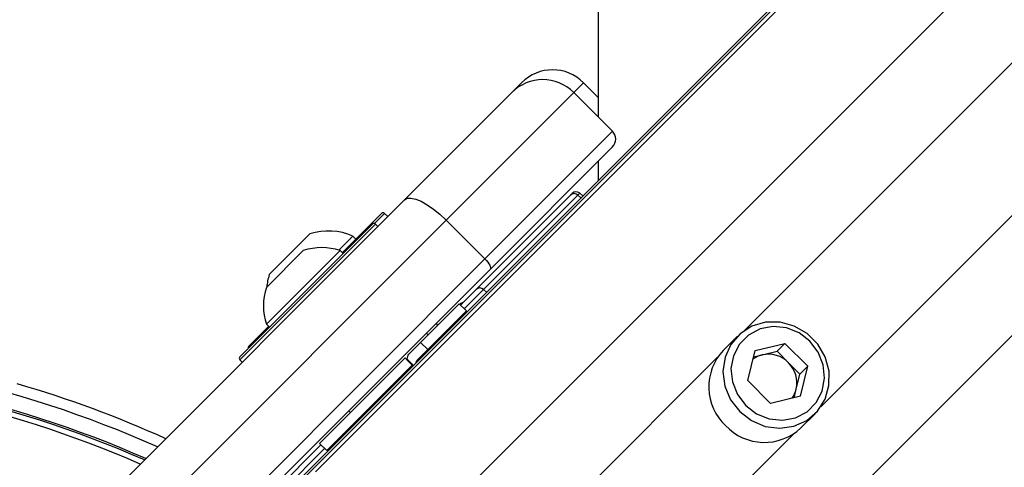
# Model space of a CAD drawing. Header units: millimetres. Extents: x 10 to 13239, y 20 to 10604.
# Tile 79 of 130: x 3975 to 4065, y 7237 to 7278. Entities that reach past the tile are written whole.
import ezdxf

# ---------------------------------------------------------------- set-up
doc = ezdxf.new("R2010")
doc.units = ezdxf.units.MM

msp = doc.modelspace()

# ---------------------------------------------------------------- linework, layer by layer
at = {"color": 8, "linetype": 'Continuous', "lineweight": 25}
for p, q in [((4002.251, 7236.711), (4722.735, 7957.195)), ((4010.136, 7229.325), (4731.378, 7950.566)), ((4028.026, 7211.435), (4749.267, 7932.675)), ((4041.343, 7249.604), (4569.892, 7778.153)), ((4048.306, 7242.641), (4576.855, 7771.19)), ((4026.683, 7272.176), (4025.791, 7271.284)), ((4026.337, 7262.109), (4026.163, 7261.935)), ((4026.163, 7261.935), (4026.443, 7261.682)), ((4008.546, 7260.261), (4007.635, 7259.35)), ((4007.725, 7259.298), (3995.35, 7246.924)), ((4017.567, 7253.339), (4015.802, 7251.574)), ((4017.567, 7253.339), (4017.847, 7253.086)), ((4014.184, 7222.445), (4038.894, 7247.156)), ((4021.147, 7215.482), (4045.858, 7240.193)), ((4003.075, 7238.846), (3995.78, 7231.552))]:
    msp.add_line(p, q, dxfattribs=at)
at = {"color": 7, "linetype": 'Continuous', "lineweight": 25}
for p, q in [((4000.782, 7235.746), (4605.219, 7840.183)), ((3999.31, 7234.55), (4597.33, 7832.57)), ((4020.134, 7271.284), (4021.026, 7272.176)), ((4028.022, 7270.837), (4026.683, 7272.176)), ((4010.364, 7261.513), (4020.134, 7271.284)), ((4025.791, 7271.284), (4014.16, 7259.652)), ((4029.327, 7267.748), (4025.791, 7271.284)), ((4017.695, 7256.117), (4029.327, 7267.748)), ((4029.327, 7266.334), (4018.16, 7255.168)), ((4028.025, 7265.032), (4028.025, 7263.265)), ((3980.377, 7231.526), (4010.364, 7261.513)), ((4016.896, 7253.337), (4025.492, 7261.933)), ((4026.163, 7261.935), (4017.567, 7253.339)), ((4025.492, 7261.933), (4025.649, 7262.091)), ((4026.617, 7261.857), (4026.337, 7262.109)), ((4014.16, 7259.652), (3984.172, 7229.665)), ((4004.684, 7256.682), (4008.263, 7260.261)), ((4008.829, 7259.978), (4008.546, 7260.261)), ((4017.695, 7256.117), (4014.16, 7259.652)), ((3995.35, 7247.207), (4007.442, 7259.298)), ((4007.937, 7259.086), (4007.725, 7259.298)), ((3998.028, 7254.693), (4001.74, 7258.405)), ((4004.379, 7256.914), (4005.661, 7258.196)), ((4005.93, 7257.928), (4005.661, 7258.196)), ((3997.769, 7250.163), (4004.486, 7256.88)), ((3997.772, 7253.518), (4001.131, 7256.876)), ((4004.755, 7256.611), (4004.486, 7256.88)), ((3987.708, 7226.13), (4017.695, 7256.117)), ((4018.16, 7255.168), (3988.173, 7225.181)), ((4015.467, 7251.909), (4016.896, 7253.337)), ((4011.826, 7248.515), (4015.344, 7252.033)), ((4012.48, 7247.861), (4015.998, 7251.379)), ((4015.998, 7251.379), (4015.344, 7252.033)), ((4015.397, 7251.98), (4015.415, 7251.998)), ((3996.172, 7248.17), (3997.966, 7249.965)), ((3997.769, 7250.163), (3998.037, 7249.894)), ((4013.407, 7250.097), (4013.248, 7250.256)), ((4013.407, 7250.097), (4013.248, 7250.256)), ((4012.515, 7249.204), (4012.356, 7249.363)), ((4012.515, 7249.204), (4012.356, 7249.363)), ((4040.71, 7249.079), (4039.42, 7247.789)), ((4011.826, 7248.515), (4010.854, 7247.544)), ((4011.544, 7246.925), (4012.48, 7247.861)), ((4012.48, 7247.861), (4011.826, 7248.515)), ((4042.313, 7247.763), (4045.043, 7248.417)), ((4044.326, 7247.7), (4045.043, 7248.417)), ((4047.118, 7246.341), (4045.043, 7248.417)), ((3995.35, 7246.924), (3995.562, 7246.712)), ((4002.616, 7239.305), (4010.404, 7247.093)), ((4010.41, 7247.099), (4010.404, 7247.093)), ((4010.404, 7247.093), (4011.058, 7246.439)), ((4010.554, 7246.962), (4011.138, 7246.377)), ((4010.589, 7246.997), (4010.61, 7246.905)), ((4010.589, 7246.997), (4011.173, 7246.413)), ((4041.659, 7245.033), (4042.313, 7247.763)), ((4042.174, 7247.184), (4042.961, 7247.373)), ((4042.961, 7247.373), (4044.326, 7247.7)), ((4045.364, 7246.662), (4044.326, 7247.7)), ((4003.27, 7238.651), (4011.058, 7246.439)), ((4011.058, 7246.439), (4011.064, 7246.445)), ((4046.401, 7245.624), (4045.364, 7246.662)), ((4046.401, 7245.624), (4047.118, 7246.341)), ((4046.464, 7243.611), (4047.118, 7246.341)), ((4046.074, 7244.259), (4046.401, 7245.624)), ((4041.659, 7245.033), (4043.735, 7242.958)), ((4045.886, 7243.473), (4046.074, 7244.259)), ((4046.464, 7243.611), (4043.735, 7242.958)), ((4005.285, 7242.292), (4005.444, 7242.133)), ((4005.285, 7242.292), (4005.444, 7242.133)), ((4046.491, 7240.718), (4047.781, 7242.008)), ((3995.798, 7232.24), (4002.739, 7239.181)), ((4002.616, 7239.305), (4003.27, 7238.651))]:
    msp.add_line(p, q, dxfattribs=at)
at = {"color": 7, "linetype": 'Continuous', "lineweight": 25, "flags": 128}
for points in [[(4027.706, 7939.756), (4027.728, 7896.923), (4027.749, 7854.09), (4027.769, 7811.257), (4027.79, 7768.424), (4027.811, 7725.591), (4027.831, 7682.758), (4027.851, 7639.925), (4027.872, 7597.091), (4027.892, 7554.258), (4027.912, 7511.425), (4027.932, 7468.592), (4027.951, 7425.759), (4027.971, 7382.926), (4027.991, 7340.092), (4028.01, 7297.259), (4028.023, 7269.052)], [(4010.364, 7261.513), (4010.607, 7261.648), (4010.949, 7261.668), (4011.378, 7261.574), (4011.876, 7261.369), (4012.425, 7261.061), (4013.004, 7260.661), (4013.589, 7260.185), (4014.16, 7259.652)], [(4017.695, 7256.117), (4017.828, 7255.974), (4017.947, 7255.828), (4018.047, 7255.683), (4018.124, 7255.546), (4018.176, 7255.421), (4018.199, 7255.314), (4018.194, 7255.229), (4018.16, 7255.168)], [(4040.918, 7242.216), (4041.995, 7241.386), (4043.239, 7240.863), (4044.558, 7240.689), (4045.853, 7240.874), (4047.03, 7241.405), (4048, 7242.243), (4048.691, 7243.327), (4049.053, 7244.574), (4049.058, 7245.894), (4048.706, 7247.187), (4048.023, 7248.359), (4047.06, 7249.322), (4045.889, 7250.004), (4044.595, 7250.356), (4043.276, 7250.351), (4042.028, 7249.989), (4040.945, 7249.298), (4040.107, 7248.328), (4039.575, 7247.152), (4039.39, 7245.856), (4039.565, 7244.538), (4040.087, 7243.293), (4040.918, 7242.216)], [(4041.46, 7242.759), (4042.455, 7242.001), (4043.607, 7241.542), (4044.822, 7241.418), (4046.002, 7241.64), (4047.051, 7242.191), (4047.885, 7243.024), (4048.435, 7244.073), (4048.658, 7245.253), (4048.534, 7246.468), (4048.075, 7247.62), (4047.317, 7248.615), (4046.322, 7249.373), (4045.17, 7249.833), (4043.955, 7249.956), (4042.775, 7249.734), (4041.726, 7249.183), (4040.892, 7248.35), (4040.342, 7247.301), (4040.12, 7246.121), (4040.243, 7244.906), (4040.702, 7243.754), (4041.46, 7242.759)]]:
    msp.add_lwpolyline(points, dxfattribs=at)
at = {"color": 7, "linetype": 'Continuous', "lineweight": 25}
for centre, radius, start, end in [((4023.855, 7269.348), 4, 45, 135), ((4022.963, 7268.455), 4, 45, 135), ((4028.62, 7267.041), 1, 315, 45), ((4026.003, 7261.737), 0.5, 48, 135), ((4025.828, 7261.581), 0.487, 46.5773, 133.69906), ((4008.405, 7260.12), 0.2, 45, 135), ((4003.419, 7253.014), 5.647, 66.61021, 107.29913), ((4007.583, 7259.157), 0.2, 45, 135), ((4002.814, 7251.835), 5.315, 71.66162, 108.45913), ((4003.419, 7253.014), 5.647, 162.70087, 174.621), ((4002.814, 7251.835), 5.315, 161.54087, 198.33838), ((4017.232, 7252.985), 0.487, 46.57678, 133.70048), ((4015.768, 7251.644), 0.5, 98.1301, 135), ((4015.291, 7249.257), 1, 135, 160.84193), ((3996.313, 7248.028), 0.2, 135, 195), ((4042.952, 7244.461), 4.853, 136.71221, 226.75855), ((3947.344, 7148.642), 99, 65.85846, 114.14154), ((3995.492, 7247.065), 0.2, 135, 225), ((4043.493, 7245.135), 2.3, 103.37818, 126.44647), ((4043.525, 7244.862), 2.573, 44.38978, 102.64852), ((3947.344, 7148.642), 97.598, 66.17238, 113.82762), ((4043.563, 7244.823), 2.573, 347.35148, 45.61022), ((3947.344, 7148.642), 100, 65.6403, 73.90938), ((4043.837, 7244.792), 2.3, 323.55353, 346.62182), ((4043.163, 7244.251), 4.853, 223.24145, 313.28779), ((4005.391, 7239.358), 1, 109.15807, 135)]:
    msp.add_arc(centre, radius, start, end, dxfattribs=at)
at = {"color": 8, "linetype": 'Continuous', "lineweight": 25}
for radius, start, end in [(97.598, 66.1724, 113.8276), (97.434, 66.20971, 113.79029), (96.934, 66.32441, 113.67559)]:
    msp.add_arc((3947.344, 7148.642), radius, start, end, dxfattribs=at)
at = {"color": 7, "linetype": 'Continuous', "lineweight": 25}
for points, knots in [([(4010.41, 7247.099), (4010.425, 7247.086), (4010.445, 7247.068), (4010.533, 7246.982), (4010.554, 7246.962)], [0, 0, 0, 0, 0.765528, 1, 1, 1, 1]), ([(4010.589, 7246.997), (4010.633, 7247.158), (4010.69, 7247.366), (4010.824, 7247.511), (4010.854, 7247.544)], [0, 0, 0, 0, 0.7748374, 1, 1, 1, 1]), ([(4011.423, 7246.663), (4011.428, 7246.701), (4011.44, 7246.807), (4011.503, 7246.879), (4011.544, 7246.925)], [0, 0, 0, 0, 0.352271, 1, 1, 1, 1]), ([(4011.064, 7246.445), (4011.067, 7246.442), (4011.072, 7246.439), (4011.126, 7246.386), (4011.136, 7246.376)], [0, 0, 0, 0, 0.803544, 1, 1, 1, 1])]:
    msp.add_open_spline(points, degree=3, knots=knots, dxfattribs=at)

doc.saveas('drawing.dxf')
